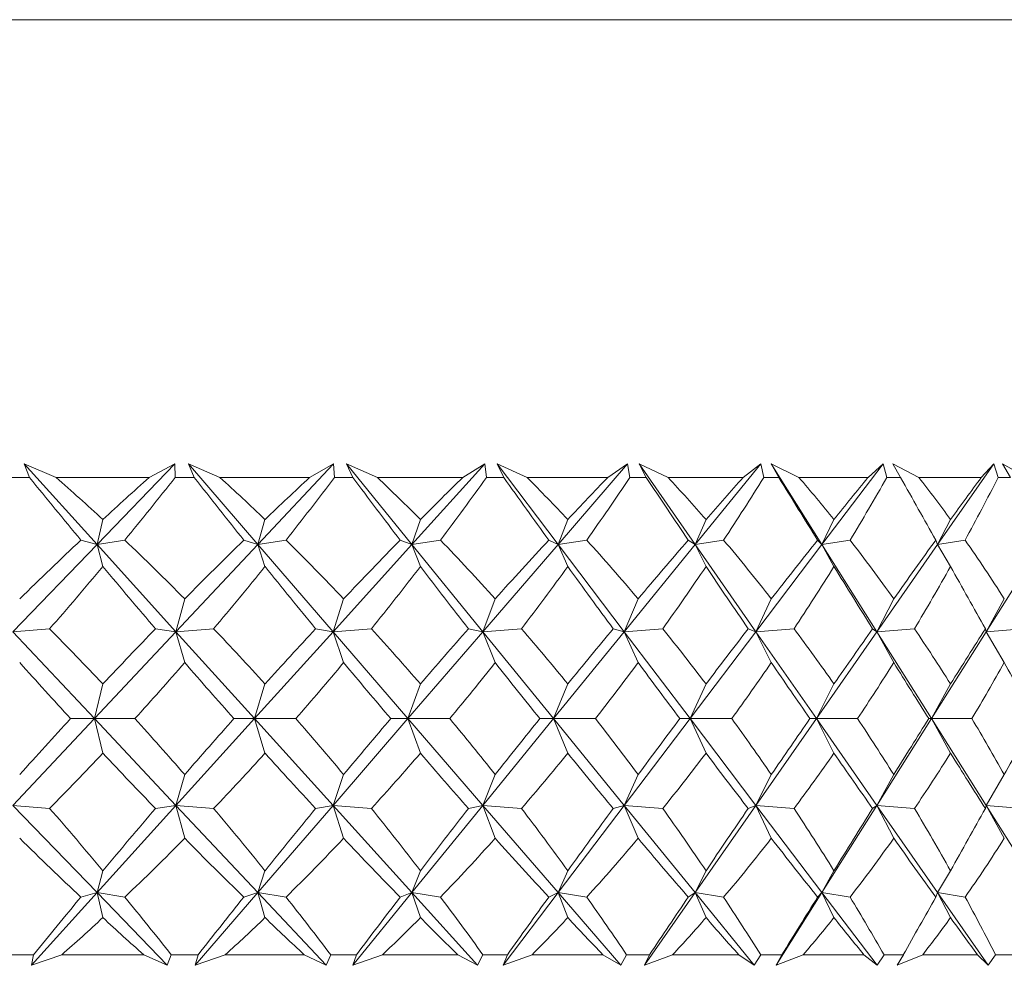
# Model space of a CAD drawing. Header units: inches. Extents: x -4.2 to 22.3, y -10.2 to 17.4.
# Tile 29 of 121: x 12.753 to 13.155, y -2.545 to -2.159. Entities that reach past the tile are written whole.
import ezdxf

# ---------------------------------------------------------------- set-up
doc = ezdxf.new("R2010")
doc.units = ezdxf.units.IN
doc.header["$MEASUREMENT"] = 0

msp = doc.modelspace()

# ---------------------------------------------------------------- linework, layer by layer
at = {"color": 7, "linetype": 'Continuous', "lineweight": 15}
for p, q in [((11.8192, -2.15853), (13.16782, -2.15853)), ((12.76778, -2.34553), (12.75477, -2.34002)), ((12.75692, -2.34553), (12.75477, -2.34002)), ((12.78453, -2.37294), (12.75477, -2.34002)), ((12.78453, -2.37294), (12.81632, -2.34002)), ((12.80578, -2.34553), (12.81632, -2.34002)), ((12.81639, -2.34553), (12.81632, -2.34002)), ((12.83467, -2.34553), (12.82179, -2.34002)), ((12.82418, -2.34553), (12.82179, -2.34002)), ((12.85017, -2.37294), (12.82179, -2.34002)), ((12.85017, -2.37294), (12.88107, -2.34002)), ((12.87127, -2.34553), (12.88107, -2.34002)), ((12.88145, -2.34553), (12.88107, -2.34002)), ((12.89896, -2.34553), (12.88632, -2.34002)), ((12.88892, -2.34553), (12.88632, -2.34002)), ((12.91309, -2.37294), (12.88632, -2.34002)), ((12.91309, -2.37294), (12.94285, -2.34002)), ((12.93386, -2.34553), (12.94285, -2.34002)), ((12.94353, -2.34553), (12.94285, -2.34002)), ((12.96013, -2.34553), (12.94783, -2.34002)), ((12.95061, -2.34553), (12.94783, -2.34002)), ((12.97277, -2.37294), (12.94783, -2.34002)), ((12.97277, -2.37294), (13.00115, -2.34002)), ((12.99305, -2.34553), (13.00115, -2.34002)), ((13.00213, -2.34553), (13.00115, -2.34002)), ((13.01768, -2.34553), (13.00582, -2.34002)), ((13.00877, -2.34553), (13.00582, -2.34002)), ((13.02874, -2.37294), (13.00582, -2.34002)), ((13.02874, -2.37294), (13.05551, -2.34002)), ((13.04835, -2.34553), (13.05551, -2.34002)), ((13.05677, -2.34553), (13.05551, -2.34002)), ((13.07115, -2.34553), (13.05983, -2.34002)), ((13.06293, -2.34553), (13.05983, -2.34002)), ((13.08054, -2.37294), (13.05983, -2.34002)), ((13.08054, -2.37294), (13.10549, -2.34002)), ((13.09934, -2.34553), (13.10549, -2.34002)), ((13.10703, -2.34553), (13.10549, -2.34002)), ((13.12012, -2.34553), (13.10942, -2.34002)), ((13.11264, -2.34553), (13.10942, -2.34002)), ((13.12776, -2.37294), (13.15068, -2.34002)), ((13.14558, -2.34553), (13.15068, -2.34002)), ((13.15249, -2.34553), (13.15068, -2.34002)), ((13.16418, -2.34553), (13.1542, -2.34002)), ((13.1575, -2.34553), (13.1542, -2.34002)), ((12.75692, -2.34553), (12.74887, -2.34553)), ((12.80578, -2.34553), (12.76778, -2.34553)), ((12.82418, -2.34553), (12.81639, -2.34553)), ((12.87127, -2.34553), (12.83467, -2.34553)), ((12.88892, -2.34553), (12.88145, -2.34553)), ((12.93386, -2.34553), (12.89896, -2.34553)), ((12.95061, -2.34553), (12.94353, -2.34553)), ((12.99305, -2.34553), (12.96013, -2.34553)), ((13.00877, -2.34553), (13.00213, -2.34553)), ((13.04835, -2.34553), (13.01768, -2.34553)), ((13.06293, -2.34553), (13.05677, -2.34553)), ((13.09934, -2.34553), (13.07115, -2.34553)), ((13.11264, -2.34553), (13.10703, -2.34553)), ((13.14558, -2.34553), (13.12012, -2.34553)), ((13.1575, -2.34553), (13.15249, -2.34553)), ((12.78453, -2.37294), (12.78687, -2.36274)), ((12.85017, -2.37294), (12.85308, -2.36274)), ((12.91309, -2.37294), (12.91654, -2.36274)), ((12.97277, -2.37294), (12.97674, -2.36274)), ((13.02874, -2.37294), (13.03318, -2.36274)), ((13.08054, -2.37294), (13.08543, -2.36274)), ((13.12776, -2.37294), (13.13305, -2.36274)), ((12.78453, -2.37294), (12.77789, -2.37112)), ((12.78453, -2.37294), (12.79581, -2.37112)), ((12.85017, -2.37294), (12.84443, -2.37112)), ((12.85017, -2.37294), (12.86169, -2.37112)), ((12.91309, -2.37294), (12.90828, -2.37112)), ((12.91309, -2.37294), (12.92474, -2.37112)), ((12.97277, -2.37294), (12.96894, -2.37112)), ((12.97277, -2.37294), (12.98447, -2.37112)), ((13.02874, -2.37294), (13.02591, -2.37112)), ((13.02874, -2.37294), (13.04038, -2.37112)), ((13.08054, -2.37294), (13.07874, -2.37112)), ((13.08054, -2.37294), (13.09203, -2.37112)), ((13.12776, -2.37294), (13.127, -2.37112)), ((13.12776, -2.37294), (13.13901, -2.37112)), ((12.75012, -2.40856), (12.78453, -2.37294)), ((12.78453, -2.37294), (12.78687, -2.38191)), ((12.81673, -2.40856), (12.78453, -2.37294)), ((12.81673, -2.40856), (12.85017, -2.37294)), ((12.85017, -2.37294), (12.85308, -2.38191)), ((12.88089, -2.40856), (12.85017, -2.37294)), ((12.88089, -2.40856), (12.91309, -2.37294)), ((12.91309, -2.37294), (12.91654, -2.38191)), ((12.94206, -2.40856), (12.91309, -2.37294)), ((12.94206, -2.40856), (12.97277, -2.37294)), ((12.97277, -2.37294), (12.97674, -2.38191)), ((12.99977, -2.40856), (12.97277, -2.37294)), ((12.99977, -2.40856), (13.02874, -2.37294)), ((13.02874, -2.37294), (13.03318, -2.38191)), ((13.05355, -2.40856), (13.02874, -2.37294)), ((13.05355, -2.40856), (13.08054, -2.37294)), ((13.08054, -2.37294), (13.08543, -2.38191)), ((13.10295, -2.40856), (13.08054, -2.37294)), ((13.10295, -2.40856), (13.12776, -2.37294)), ((13.12776, -2.37294), (13.13305, -2.38191)), ((13.1476, -2.40856), (13.17001, -2.37294)), ((12.81673, -2.40856), (12.82029, -2.39514)), ((12.88089, -2.40856), (12.88519, -2.39514)), ((12.94206, -2.40856), (12.94708, -2.39514)), ((12.99977, -2.40856), (13.00546, -2.39514)), ((13.05355, -2.40856), (13.05986, -2.39514)), ((13.10295, -2.40856), (13.10984, -2.39514)), ((13.1476, -2.40856), (13.155, -2.39514)), ((12.75012, -2.40856), (12.76514, -2.40733)), ((12.78343, -2.44404), (12.75012, -2.40856)), ((12.78343, -2.44404), (12.81673, -2.40856)), ((12.81673, -2.40856), (12.80838, -2.40733)), ((12.81673, -2.40856), (12.83212, -2.40733)), ((12.81673, -2.40856), (12.82029, -2.42115)), ((12.84881, -2.44404), (12.81673, -2.40856)), ((12.84881, -2.44404), (12.88089, -2.40856)), ((12.88089, -2.40856), (12.87376, -2.40733)), ((12.88089, -2.40856), (12.89652, -2.40733)), ((12.88089, -2.40856), (12.88519, -2.42115)), ((12.91147, -2.44404), (12.88089, -2.40856)), ((12.91147, -2.44404), (12.94206, -2.40856)), ((12.94206, -2.40856), (12.93623, -2.40733)), ((12.94206, -2.40856), (12.95781, -2.40733)), ((12.94206, -2.40856), (12.94708, -2.42115)), ((12.97092, -2.44404), (12.94206, -2.40856)), ((12.97092, -2.44404), (12.99977, -2.40856)), ((12.99977, -2.40856), (12.99527, -2.40733)), ((12.99977, -2.40856), (13.01551, -2.40733)), ((12.99977, -2.40856), (13.00546, -2.42115)), ((13.02666, -2.44404), (12.99977, -2.40856)), ((13.02666, -2.44404), (13.05355, -2.40856)), ((13.05355, -2.40856), (13.05042, -2.40733)), ((13.05355, -2.40856), (13.06915, -2.40733)), ((13.05355, -2.40856), (13.05986, -2.42115)), ((13.07825, -2.44404), (13.05355, -2.40856)), ((13.07825, -2.44404), (13.10295, -2.40856)), ((13.10295, -2.40856), (13.10123, -2.40733)), ((13.10295, -2.40856), (13.1183, -2.40733)), ((13.10295, -2.40856), (13.10984, -2.42115)), ((13.12528, -2.44404), (13.10295, -2.40856)), ((13.12528, -2.44404), (13.1476, -2.40856)), ((13.1476, -2.40856), (13.14728, -2.40733)), ((13.1476, -2.40856), (13.16256, -2.40733)), ((13.1476, -2.40856), (13.155, -2.42115)), ((12.78343, -2.44404), (12.78687, -2.4299)), ((12.84881, -2.44404), (12.85308, -2.4299)), ((12.91147, -2.44404), (12.91654, -2.4299)), ((12.97092, -2.44404), (12.97674, -2.4299)), ((13.02666, -2.44404), (13.03318, -2.4299)), ((13.07825, -2.44404), (13.08543, -2.4299)), ((13.12528, -2.44404), (13.13305, -2.4299)), ((12.75012, -2.47952), (12.78343, -2.44404)), ((12.78343, -2.44404), (12.77371, -2.44404)), ((12.78343, -2.44404), (12.78687, -2.45818)), ((12.81673, -2.47952), (12.78343, -2.44404)), ((12.78343, -2.44404), (12.79994, -2.44404)), ((12.81673, -2.47952), (12.84881, -2.44404)), ((12.84881, -2.44404), (12.8404, -2.44404)), ((12.84881, -2.44404), (12.85308, -2.45818)), ((12.88089, -2.47952), (12.84881, -2.44404)), ((12.84881, -2.44404), (12.86566, -2.44404)), ((12.88089, -2.47952), (12.91147, -2.44404)), ((12.91147, -2.44404), (12.90443, -2.44404)), ((12.91147, -2.44404), (12.91654, -2.45818)), ((12.94206, -2.47952), (12.91147, -2.44404)), ((12.91147, -2.44404), (12.92852, -2.44404)), ((12.94206, -2.47952), (12.97092, -2.44404)), ((12.97092, -2.44404), (12.9653, -2.44404)), ((12.97092, -2.44404), (12.97674, -2.45818)), ((12.99977, -2.47952), (12.97092, -2.44404)), ((12.97092, -2.44404), (12.98803, -2.44404)), ((12.99977, -2.47952), (13.02666, -2.44404)), ((13.02666, -2.44404), (13.02252, -2.44404)), ((13.02666, -2.44404), (13.03318, -2.45818)), ((13.05355, -2.47952), (13.02666, -2.44404)), ((13.02666, -2.44404), (13.04369, -2.44404)), ((13.05355, -2.47952), (13.07825, -2.44404)), ((13.07825, -2.44404), (13.07561, -2.44404)), ((13.07825, -2.44404), (13.08543, -2.45818)), ((13.10295, -2.47952), (13.07825, -2.44404)), ((13.07825, -2.44404), (13.09507, -2.44404)), ((13.10295, -2.47952), (13.12528, -2.44404)), ((13.12528, -2.44404), (13.12416, -2.44404)), ((13.12528, -2.44404), (13.13305, -2.45818)), ((13.1476, -2.47952), (13.12528, -2.44404)), ((13.12528, -2.44404), (13.14174, -2.44404)), ((12.81673, -2.47952), (12.82029, -2.46693)), ((12.88089, -2.47952), (12.88519, -2.46693)), ((12.94206, -2.47952), (12.94708, -2.46693)), ((12.99977, -2.47952), (13.00546, -2.46693)), ((13.05355, -2.47952), (13.05986, -2.46693)), ((13.10295, -2.47952), (13.10984, -2.46693)), ((13.1476, -2.47952), (13.155, -2.46693)), ((12.78453, -2.51514), (12.75012, -2.47952)), ((12.75012, -2.47952), (12.76514, -2.48074)), ((12.78453, -2.51514), (12.81673, -2.47952)), ((12.81673, -2.47952), (12.80838, -2.48074)), ((12.81673, -2.47952), (12.82029, -2.49293)), ((12.85017, -2.51514), (12.81673, -2.47952)), ((12.81673, -2.47952), (12.83212, -2.48074)), ((12.85017, -2.51514), (12.88089, -2.47952)), ((12.88089, -2.47952), (12.87376, -2.48074)), ((12.88089, -2.47952), (12.88519, -2.49293)), ((12.91309, -2.51514), (12.88089, -2.47952)), ((12.88089, -2.47952), (12.89652, -2.48074)), ((12.91309, -2.51514), (12.94206, -2.47952)), ((12.94206, -2.47952), (12.93623, -2.48074)), ((12.94206, -2.47952), (12.94708, -2.49293)), ((12.97277, -2.51514), (12.94206, -2.47952)), ((12.94206, -2.47952), (12.95781, -2.48074)), ((12.97277, -2.51514), (12.99977, -2.47952)), ((12.99977, -2.47952), (12.99527, -2.48074)), ((12.99977, -2.47952), (13.00546, -2.49293)), ((13.02874, -2.51514), (12.99977, -2.47952)), ((12.99977, -2.47952), (13.01551, -2.48074)), ((13.02874, -2.51514), (13.05355, -2.47952)), ((13.05355, -2.47952), (13.05042, -2.48074)), ((13.05355, -2.47952), (13.05986, -2.49293)), ((13.08054, -2.51514), (13.05355, -2.47952)), ((13.05355, -2.47952), (13.06915, -2.48074)), ((13.08054, -2.51514), (13.10295, -2.47952)), ((13.10295, -2.47952), (13.10123, -2.48074)), ((13.10295, -2.47952), (13.10984, -2.49293)), ((13.12776, -2.51514), (13.10295, -2.47952)), ((13.10295, -2.47952), (13.1183, -2.48074)), ((13.1476, -2.47952), (13.14728, -2.48074)), ((13.1476, -2.47952), (13.155, -2.49293)), ((13.17001, -2.51514), (13.1476, -2.47952)), ((13.1476, -2.47952), (13.16256, -2.48074)), ((12.78453, -2.51514), (12.78687, -2.50616)), ((12.85017, -2.51514), (12.85308, -2.50616)), ((12.91309, -2.51514), (12.91654, -2.50616)), ((12.97277, -2.51514), (12.97674, -2.50616)), ((13.02874, -2.51514), (13.03318, -2.50616)), ((13.08054, -2.51514), (13.08543, -2.50616)), ((13.12776, -2.51514), (13.13305, -2.50616)), ((12.75769, -2.54482), (12.78453, -2.51514)), ((12.78453, -2.51514), (12.77789, -2.51696)), ((12.78453, -2.51514), (12.78687, -2.52534)), ((12.81319, -2.54482), (12.78453, -2.51514)), ((12.78453, -2.51514), (12.79581, -2.51696)), ((12.82459, -2.54482), (12.85017, -2.51514)), ((12.85017, -2.51514), (12.84443, -2.51696)), ((12.85017, -2.51514), (12.85308, -2.52534)), ((12.87803, -2.54482), (12.85017, -2.51514)), ((12.85017, -2.51514), (12.86169, -2.51696)), ((12.88895, -2.54482), (12.91309, -2.51514)), ((12.91309, -2.51514), (12.90828, -2.51696)), ((12.91309, -2.51514), (12.91654, -2.52534)), ((12.93992, -2.54482), (12.91309, -2.51514)), ((12.91309, -2.51514), (12.92474, -2.51696)), ((12.95028, -2.54482), (12.97277, -2.51514)), ((12.97277, -2.51514), (12.96894, -2.51696)), ((12.97277, -2.51514), (12.97674, -2.52534)), ((12.99836, -2.54482), (12.97277, -2.51514)), ((12.97277, -2.51514), (12.98447, -2.51696)), ((13.00808, -2.54482), (13.02874, -2.51514)), ((13.02874, -2.51514), (13.02591, -2.51696)), ((13.02874, -2.51514), (13.03318, -2.52534)), ((13.05288, -2.54482), (13.02874, -2.51514)), ((13.02874, -2.51514), (13.04038, -2.51696)), ((13.06187, -2.54482), (13.08054, -2.51514)), ((13.08054, -2.51514), (13.07874, -2.51696)), ((13.08054, -2.51514), (13.08543, -2.52534)), ((13.10303, -2.54482), (13.08054, -2.51514)), ((13.08054, -2.51514), (13.09203, -2.51696)), ((13.12776, -2.51514), (13.127, -2.51696)), ((13.12776, -2.51514), (13.13305, -2.52534)), ((13.14842, -2.54482), (13.12776, -2.51514)), ((13.12776, -2.51514), (13.13901, -2.51696)), ((12.75856, -2.54053), (12.74723, -2.54053)), ((12.75856, -2.54053), (12.75769, -2.54482)), ((12.77007, -2.54053), (12.75769, -2.54482)), ((12.80353, -2.54053), (12.77007, -2.54053)), ((12.80353, -2.54053), (12.81319, -2.54482)), ((12.8148, -2.54053), (12.81319, -2.54482)), ((12.82576, -2.54053), (12.8148, -2.54053)), ((12.82576, -2.54053), (12.82459, -2.54482)), ((12.83688, -2.54053), (12.82459, -2.54482)), ((12.86911, -2.54053), (12.83688, -2.54053)), ((12.86911, -2.54053), (12.87803, -2.54482)), ((12.87992, -2.54053), (12.87803, -2.54482)), ((12.89043, -2.54053), (12.87992, -2.54053)), ((12.89043, -2.54053), (12.88895, -2.54482)), ((12.90107, -2.54053), (12.88895, -2.54482)), ((12.9318, -2.54053), (12.90107, -2.54053)), ((12.9318, -2.54053), (12.93992, -2.54482)), ((12.94208, -2.54053), (12.93992, -2.54482)), ((12.95205, -2.54053), (12.94208, -2.54053)), ((12.95205, -2.54053), (12.95028, -2.54482)), ((12.96213, -2.54053), (12.95028, -2.54482)), ((12.99111, -2.54053), (12.96213, -2.54053)), ((12.99111, -2.54053), (12.99836, -2.54482)), ((13.00077, -2.54053), (12.99836, -2.54482)), ((13.01012, -2.54053), (13.00077, -2.54053)), ((13.01012, -2.54053), (13.00808, -2.54482)), ((13.01955, -2.54053), (13.00808, -2.54482)), ((13.04656, -2.54053), (13.01955, -2.54053)), ((13.04656, -2.54053), (13.05288, -2.54482)), ((13.05552, -2.54053), (13.05288, -2.54482)), ((13.06417, -2.54053), (13.05552, -2.54053)), ((13.06417, -2.54053), (13.06187, -2.54482)), ((13.07288, -2.54053), (13.06187, -2.54482)), ((13.09769, -2.54053), (13.07288, -2.54053)), ((13.09769, -2.54053), (13.10303, -2.54482)), ((13.10588, -2.54053), (13.10303, -2.54482)), ((13.11377, -2.54053), (13.10588, -2.54053)), ((13.11377, -2.54053), (13.11123, -2.54482)), ((13.12168, -2.54053), (13.11123, -2.54482)), ((13.14411, -2.54053), (13.12168, -2.54053)), ((13.14411, -2.54053), (13.14842, -2.54482)), ((13.15146, -2.54053), (13.14842, -2.54482)), ((13.15852, -2.54053), (13.15146, -2.54053))]:
    msp.add_line(p, q, dxfattribs=at)
for centre, major_axis, ratio, start_param, end_param in [((12.51123, -1.32681), (-0.73858, 1.37578), 0.223447, 2.27737, 2.305035), ((12.51123, -3.56127), (-0.20255, 1.38098), 0.560422, 5.675452, 5.700754), ((12.51123, -3.56127), (0.68471, 1.37013), 0.301969, 0.650193, 0.675496), ((12.51123, -1.32681), (0.37975, 1.37186), 0.513259, 3.999899, 4.027564), ((12.51123, -1.32681), (-0.75863, 1.37858), 0.184206, 2.295733, 2.323398), ((12.51123, -3.56127), (-0.10031, 1.38445), 0.573288, 5.715953, 5.741256), ((12.51123, -3.56127), (0.71407, 1.37288), 0.262732, 0.63623, 0.661532), ((12.51123, -1.32681), (0.29632, 1.37637), 0.539896, 3.974478, 4.002143), ((12.51123, -1.32681), (-0.77451, 1.38108), 0.145055, 2.315587, 2.343252), ((12.51123, -3.56127), (0.00667, 1.38564), 0.577332, 5.760244, 5.785547), ((12.51123, -3.56127), (0.73858, 1.37578), 0.223447, 0.619803, 0.645105), ((12.51123, -1.32681), (0.20255, 1.38098), 0.560422, 3.940778, 3.968443), ((12.51123, -1.32681), (-0.78645, 1.38313), 0.106006, 2.336553, 2.364218), ((12.51123, -3.56127), (0.11332, 1.38412), 0.572156, 5.804274, 5.829576), ((12.51123, -3.56127), (0.75863, 1.37858), 0.184206, 0.60144, 0.626743), ((12.51123, -1.32681), (0.10031, 1.38445), 0.573288, 3.900277, 3.927942), ((12.51123, -1.32681), (-0.7946, 1.38462), 0.067046, 2.358299, 2.385964), ((12.51123, -3.56127), (0.21468, 1.38045), 0.558266, 5.844067, 5.869369), ((12.51123, -3.56127), (0.77451, 1.38108), 0.145055, 0.581586, 0.606888), ((12.51123, -1.32681), (-0.00667, 1.38564), 0.577332, 3.855986, 3.883651), ((12.51123, -1.32681), (-0.79905, 1.38546), 0.028148, 2.380523, 2.408188), ((12.51123, -3.56127), (0.30723, 1.37579), 0.536896, 5.87679, 5.902093), ((12.51123, -3.56127), (0.78645, 1.38313), 0.106006, 0.56062, 0.585922), ((12.51123, -1.32681), (-0.11332, 1.38412), 0.572156, 3.811956, 3.839621), ((12.51123, -1.32681), (-0.79986, 1.38561), 0.010722, 3.852575, 3.880241), ((12.51123, -3.56127), (0.38934, 1.37136), 0.509614, 5.901153, 5.926455), ((12.51123, -3.56127), (0.7946, 1.38462), 0.067046, 0.538874, 0.564177), ((12.51123, -1.32681), (-0.21468, 1.38045), 0.558266, 3.772163, 3.799828), ((12.51123, -3.56127), (0.68471, 1.37013), 0.301969, 0.687428, 0.720375), ((12.51123, -3.56127), (-0.20255, 1.38098), 0.560422, 5.630572, 5.663519), ((12.51123, -3.56127), (0.71407, 1.37288), 0.262732, 0.673465, 0.706412), ((12.51123, -3.56127), (-0.10031, 1.38445), 0.573288, 5.671073, 5.704021), ((12.51123, -3.56127), (0.73858, 1.37578), 0.223447, 0.657038, 0.689985), ((12.51123, -3.56127), (0.00667, 1.38564), 0.577332, 5.715364, 5.748312), ((12.51123, -3.56127), (0.75863, 1.37858), 0.184206, 0.638675, 0.671623), ((12.51123, -3.56127), (0.11332, 1.38412), 0.572156, 5.759394, 5.792341), ((12.51123, -3.56127), (0.77451, 1.38108), 0.145055, 0.618821, 0.651768), ((12.51123, -3.56127), (0.21468, 1.38045), 0.558266, 5.799187, 5.832134), ((12.51123, -3.56127), (0.78645, 1.38313), 0.106006, 0.597855, 0.630802), ((12.51123, -3.56127), (0.30723, 1.37579), 0.536896, 5.831911, 5.864858), ((12.51123, -3.56127), (0.7946, 1.38462), 0.067046, 0.576109, 0.609057), ((12.51123, -3.56127), (0.38934, 1.37136), 0.509614, 5.856273, 5.88922), ((12.51123, -1.32681), (0.37975, 1.37186), 0.513259, 3.959174, 3.987966), ((12.51123, -1.32681), (-0.73858, 1.37578), 0.223447, 2.316968, 2.34576), ((12.51123, -1.32681), (0.29632, 1.37637), 0.539896, 3.933754, 3.962546), ((12.51123, -1.32681), (-0.75863, 1.37858), 0.184206, 2.33533, 2.364122), ((12.51123, -1.32681), (0.20255, 1.38098), 0.560422, 3.900054, 3.928846), ((12.51123, -1.32681), (-0.77451, 1.38108), 0.145055, 2.355185, 2.383977), ((12.51123, -1.32681), (0.10031, 1.38445), 0.573288, 3.859552, 3.888344), ((12.51123, -1.32681), (-0.78645, 1.38313), 0.106006, 2.376151, 2.404943), ((12.51123, -1.32681), (-0.00667, 1.38564), 0.577332, 3.815261, 3.844053), ((12.51123, -1.32681), (-0.7946, 1.38462), 0.067046, 2.397896, 2.426689), ((12.51123, -1.32681), (-0.11332, 1.38412), 0.572156, 3.771232, 3.800024), ((12.51123, -1.32681), (-0.79905, 1.38546), 0.028148, 2.42012, 2.448913), ((12.51123, -1.32681), (-0.21468, 1.38045), 0.558266, 3.731439, 3.760231), ((12.51123, -1.32681), (-0.79986, 1.38561), 0.010722, 3.811851, 3.840643), ((12.51123, -3.56127), (-0.29632, 1.37637), 0.539896, 5.551992, 5.580784), ((12.51123, -3.56127), (0.71407, 1.37288), 0.262732, 0.7225, 0.751292), ((12.51123, -3.56127), (-0.20255, 1.38098), 0.560422, 5.585692, 5.614484), ((12.51123, -3.56127), (0.73858, 1.37578), 0.223447, 0.706073, 0.734865), ((12.51123, -3.56127), (-0.10031, 1.38445), 0.573288, 5.626193, 5.654986), ((12.51123, -3.56127), (0.75863, 1.37858), 0.184206, 0.68771, 0.716503), ((12.51123, -3.56127), (0.00667, 1.38564), 0.577332, 5.670485, 5.699277), ((12.51123, -3.56127), (0.77451, 1.38108), 0.145055, 0.667856, 0.696648), ((12.51123, -3.56127), (0.11332, 1.38412), 0.572156, 5.714514, 5.743306), ((12.51123, -3.56127), (0.78645, 1.38313), 0.106006, 0.64689, 0.675682), ((12.51123, -3.56127), (0.21468, 1.38045), 0.558266, 5.754307, 5.783099), ((12.51123, -3.56127), (0.7946, 1.38462), 0.067046, 0.625144, 0.653936), ((12.51123, -3.56127), (0.30723, 1.37579), 0.536896, 5.787031, 5.815823), ((12.51123, -3.56127), (0.79905, 1.38546), 0.028148, 0.60292, 0.631712), ((12.51123, -1.32681), (-0.71407, 1.37288), 0.262732, 2.345421, 2.372838), ((12.51123, -1.32681), (0.29632, 1.37637), 0.539896, 3.890249, 3.917666), ((12.51123, -1.32681), (-0.73858, 1.37578), 0.223447, 2.361848, 2.389264), ((12.51123, -1.32681), (0.20255, 1.38098), 0.560422, 3.856549, 3.883966), ((12.51123, -1.32681), (-0.75863, 1.37858), 0.184206, 2.38021, 2.407627), ((12.51123, -1.32681), (0.10031, 1.38445), 0.573288, 3.816047, 3.843464), ((12.51123, -1.32681), (-0.77451, 1.38108), 0.145055, 2.400064, 2.427481), ((12.51123, -1.32681), (-0.00667, 1.38564), 0.577332, 3.771756, 3.799173), ((12.51123, -1.32681), (-0.78645, 1.38313), 0.106006, 2.421031, 2.448448), ((12.51123, -1.32681), (-0.11332, 1.38412), 0.572156, 3.727727, 3.755144), ((12.51123, -1.32681), (-0.7946, 1.38462), 0.067046, 2.442776, 2.470193), ((12.51123, -1.32681), (-0.21468, 1.38045), 0.558266, 3.687934, 3.715351), ((12.51123, -1.32681), (-0.79905, 1.38546), 0.028148, 2.465, 2.492417), ((12.51123, -1.32681), (-0.30723, 1.37579), 0.536896, 3.65521, 3.682627), ((12.51123, -1.32681), (-0.79986, 1.38561), 0.010722, 3.768346, 3.795763), ((12.51123, -3.56127), (0.71407, 1.37288), 0.262732, 0.768755, 0.796172), ((12.51123, -3.56127), (-0.29632, 1.37637), 0.539896, 5.507112, 5.534529), ((12.51123, -3.56127), (0.73858, 1.37578), 0.223447, 0.752328, 0.779745), ((12.51123, -3.56127), (-0.20255, 1.38098), 0.560422, 5.540812, 5.568229), ((12.51123, -3.56127), (0.75863, 1.37858), 0.184206, 0.733966, 0.761383), ((12.51123, -3.56127), (-0.10031, 1.38445), 0.573288, 5.581314, 5.608731), ((12.51123, -3.56127), (0.77451, 1.38108), 0.145055, 0.714111, 0.741528), ((12.51123, -3.56127), (0.00667, 1.38564), 0.577332, 5.625605, 5.653022), ((12.51123, -3.56127), (0.78645, 1.38313), 0.106006, 0.693145, 0.720562), ((12.51123, -3.56127), (0.11332, 1.38412), 0.572156, 5.669634, 5.697051), ((12.51123, -3.56127), (0.7946, 1.38462), 0.067046, 0.671399, 0.698816), ((12.51123, -3.56127), (0.21468, 1.38045), 0.558266, 5.709427, 5.736844), ((12.51123, -3.56127), (0.79905, 1.38546), 0.028148, 0.649175, 0.676592), ((12.51123, -3.56127), (0.30723, 1.37579), 0.536896, 5.742151, 5.769568), ((12.51123, -3.56127), (0.79986, 1.38561), 0.010722, 5.629015, 5.656432), ((12.51123, -1.32681), (0.29632, 1.37637), 0.539896, 3.843994, 3.872786), ((12.51123, -1.32681), (-0.71407, 1.37288), 0.262732, 2.390301, 2.419093), ((12.51123, -1.32681), (0.20255, 1.38098), 0.560422, 3.810294, 3.839086), ((12.51123, -1.32681), (-0.73858, 1.37578), 0.223447, 2.406727, 2.43552), ((12.51123, -1.32681), (0.10031, 1.38445), 0.573288, 3.769792, 3.798585), ((12.51123, -1.32681), (-0.75863, 1.37858), 0.184206, 2.42509, 2.453882), ((12.51123, -1.32681), (-0.00667, 1.38564), 0.577332, 3.725501, 3.754293), ((12.51123, -1.32681), (-0.77451, 1.38108), 0.145055, 2.444944, 2.473737), ((12.51123, -1.32681), (-0.11332, 1.38412), 0.572156, 3.681472, 3.710264), ((12.51123, -1.32681), (-0.78645, 1.38313), 0.106006, 2.465911, 2.494703), ((12.51123, -1.32681), (-0.21468, 1.38045), 0.558266, 3.641679, 3.670471), ((12.51123, -1.32681), (-0.7946, 1.38462), 0.067046, 2.487656, 2.516448), ((12.51123, -1.32681), (-0.30723, 1.37579), 0.536896, 3.608955, 3.637747), ((12.51123, -1.32681), (-0.79905, 1.38546), 0.028148, 2.50988, 2.538672), ((12.51123, -3.56127), (-0.37975, 1.37186), 0.513259, 5.436812, 5.465604), ((12.51123, -3.56127), (0.73858, 1.37578), 0.223447, 0.795833, 0.824625), ((12.51123, -3.56127), (-0.29632, 1.37637), 0.539896, 5.462232, 5.491024), ((12.51123, -3.56127), (0.75863, 1.37858), 0.184206, 0.77747, 0.806262), ((12.51123, -3.56127), (-0.20255, 1.38098), 0.560422, 5.495932, 5.524724), ((12.51123, -3.56127), (0.77451, 1.38108), 0.145055, 0.757616, 0.786408), ((12.51123, -3.56127), (-0.10031, 1.38445), 0.573288, 5.536434, 5.565226), ((12.51123, -3.56127), (0.78645, 1.38313), 0.106006, 0.73665, 0.765442), ((12.51123, -3.56127), (0.00667, 1.38564), 0.577332, 5.580725, 5.609517), ((12.51123, -3.56127), (0.7946, 1.38462), 0.067046, 0.714904, 0.743696), ((12.51123, -3.56127), (0.11332, 1.38412), 0.572156, 5.624754, 5.653546), ((12.51123, -3.56127), (0.79905, 1.38546), 0.028148, 0.69268, 0.721472), ((12.51123, -3.56127), (0.21468, 1.38045), 0.558266, 5.664547, 5.693339), ((12.51123, -3.56127), (0.79986, 1.38561), 0.010722, 5.584135, 5.612927), ((12.51123, -1.32681), (-0.68471, 1.37013), 0.301969, 2.421217, 2.454165), ((12.51123, -1.32681), (0.20255, 1.38098), 0.560422, 3.761259, 3.794206), ((12.51123, -1.32681), (-0.71407, 1.37288), 0.262732, 2.43518, 2.468128), ((12.51123, -1.32681), (0.10031, 1.38445), 0.573288, 3.720757, 3.753705), ((12.51123, -1.32681), (-0.73858, 1.37578), 0.223447, 2.451607, 2.484555), ((12.51123, -1.32681), (-0.00667, 1.38564), 0.577332, 3.676466, 3.709414), ((12.51123, -1.32681), (-0.75863, 1.37858), 0.184206, 2.46997, 2.502917), ((12.51123, -1.32681), (-0.11332, 1.38412), 0.572156, 3.632437, 3.665384), ((12.51123, -1.32681), (-0.77451, 1.38108), 0.145055, 2.489824, 2.522772), ((12.51123, -1.32681), (-0.21468, 1.38045), 0.558266, 3.592644, 3.625591), ((12.51123, -1.32681), (-0.78645, 1.38313), 0.106006, 2.510791, 2.543738), ((12.51123, -1.32681), (-0.30723, 1.37579), 0.536896, 3.55992, 3.592867), ((12.51123, -1.32681), (-0.7946, 1.38462), 0.067046, 2.532536, 2.565483), ((12.51123, -1.32681), (-0.38934, 1.37136), 0.509614, 3.535558, 3.568505), ((12.51123, -3.56127), (0.73858, 1.37578), 0.223447, 0.836558, 0.862074), ((12.51123, -3.56127), (-0.37975, 1.37186), 0.513259, 5.399363, 5.424879), ((12.51123, -3.56127), (0.75863, 1.37858), 0.184206, 0.818195, 0.843711), ((12.51123, -3.56127), (-0.29632, 1.37637), 0.539896, 5.424783, 5.450299), ((12.51123, -3.56127), (0.77451, 1.38108), 0.145055, 0.798341, 0.823857), ((12.51123, -3.56127), (-0.20255, 1.38098), 0.560422, 5.458483, 5.484), ((12.51123, -3.56127), (0.78645, 1.38313), 0.106006, 0.777374, 0.80289), ((12.51123, -3.56127), (-0.10031, 1.38445), 0.573288, 5.498985, 5.524501), ((12.51123, -3.56127), (0.7946, 1.38462), 0.067046, 0.755629, 0.781145), ((12.51123, -3.56127), (0.00667, 1.38564), 0.577332, 5.543276, 5.568792), ((12.51123, -3.56127), (0.79905, 1.38546), 0.028148, 0.733405, 0.758921), ((12.51123, -3.56127), (0.11332, 1.38412), 0.572156, 5.587305, 5.612822), ((12.51123, -3.56127), (0.79986, 1.38561), 0.010722, 5.546686, 5.572202), ((12.51123, -3.56127), (0.21468, 1.38045), 0.558266, 5.627098, 5.652615), ((12.51123, -1.32681), (0.20255, 1.38098), 0.560422, 3.727048, 3.749326), ((12.51123, -1.32681), (-0.68471, 1.37013), 0.301969, 2.466097, 2.488376), ((12.51123, -1.32681), (0.10031, 1.38445), 0.573288, 3.686546, 3.708825), ((12.51123, -1.32681), (-0.71407, 1.37288), 0.262732, 2.48006, 2.502339), ((12.51123, -1.32681), (-0.00667, 1.38564), 0.577332, 3.642255, 3.664534), ((12.51123, -1.32681), (-0.73858, 1.37578), 0.223447, 2.496487, 2.518766), ((12.51123, -1.32681), (-0.11332, 1.38412), 0.572156, 3.598226, 3.620504), ((12.51123, -1.32681), (-0.75863, 1.37858), 0.184206, 2.51485, 2.537128), ((12.51123, -1.32681), (-0.21468, 1.38045), 0.558266, 3.558433, 3.580711), ((12.51123, -1.32681), (-0.77451, 1.38108), 0.145055, 2.534704, 2.556983), ((12.51123, -1.32681), (-0.30723, 1.37579), 0.536896, 3.525709, 3.547988), ((12.51123, -1.32681), (-0.78645, 1.38313), 0.106006, 2.555671, 2.577949), ((12.51123, -1.32681), (-0.38934, 1.37136), 0.509614, 3.501346, 3.523625), ((12.51123, -1.32681), (-0.7946, 1.38462), 0.067046, 2.577416, 2.599695)]:
    msp.add_ellipse(centre, major_axis=major_axis, ratio=ratio, start_param=start_param, end_param=end_param, dxfattribs=at)

doc.saveas('drawing.dxf')
